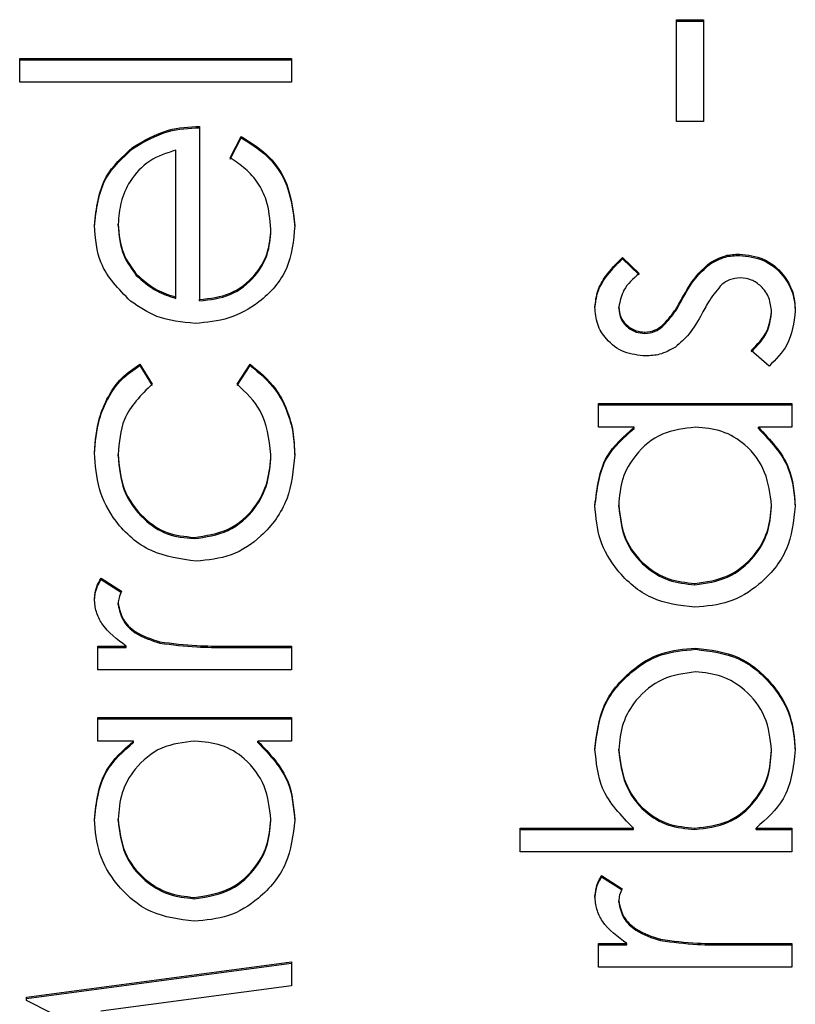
# Model space of a CAD drawing. Header units: millimetres. Extents: x 497 to 1461, y -142 to 737.
# Tile 13 of 26: x 1366.28 to 1367.83, y 320.79 to 322.76. Entities that reach past the tile are written whole.
import ezdxf

# ---------------------------------------------------------------- set-up
doc = ezdxf.new("R2010")
doc.units = ezdxf.units.MM

msp = doc.modelspace()

# ---------------------------------------------------------------- linework, layer by layer
at = {"color": 7, "linetype": 'Continuous', "lineweight": 25}
for p, q in [((1367.5953, 322.7591), (1367.6496, 322.7591)), ((1367.5953, 322.5557), (1367.5953, 322.7591)), ((1367.5953, 322.7565), (1367.6496, 322.7565)), ((1367.6496, 322.7591), (1367.6496, 322.5557)), ((1366.2833, 322.6817), (1366.826, 322.6817)), ((1366.2833, 322.6342), (1366.2833, 322.6817)), ((1366.2833, 322.6791), (1366.826, 322.6791)), ((1366.826, 322.6817), (1366.826, 322.6342)), ((1366.826, 322.6342), (1366.2833, 322.6342)), ((1367.6496, 322.5557), (1367.5953, 322.5557)), ((1366.6428, 322.5461), (1366.6428, 322.2002)), ((1366.7039, 322.4836), (1366.726, 322.5257)), ((1366.7039, 322.4809), (1366.726, 322.5231)), ((1366.726, 322.5231), (1366.726, 322.5257)), ((1366.5086, 322.5014), (1366.5086, 322.504)), ((1366.5953, 322.2052), (1366.5953, 322.4986)), ((1366.48, 322.3482), (1366.48, 322.3508)), ((1366.7853, 322.3386), (1366.7853, 322.3412)), ((1367.4875, 322.2844), (1367.5207, 322.2522)), ((1367.4875, 322.2818), (1367.4875, 322.2844)), ((1367.4875, 322.2818), (1367.5207, 322.2496)), ((1367.6613, 322.2706), (1367.6613, 322.2732)), ((1367.7211, 322.2886), (1367.7211, 322.2912)), ((1366.5163, 322.2486), (1366.5163, 322.2512)), ((1366.5953, 322.2026), (1366.5953, 322.2052)), ((1366.6428, 322.1976), (1366.6428, 322.2002)), ((1367.607, 322.2009), (1367.607, 322.2036)), ((1367.48, 322.1828), (1367.48, 322.1854)), ((1367.7853, 322.1729), (1367.7853, 322.1755)), ((1367.5671, 322.1457), (1367.5671, 322.1483)), ((1367.5321, 322.1326), (1367.5321, 322.1352)), ((1367.7804, 322.0674), (1367.7446, 322.0989)), ((1366.5232, 322.0713), (1366.5479, 322.0316)), ((1366.5232, 322.0687), (1366.5232, 322.0713)), ((1366.5232, 322.0687), (1366.5479, 322.029)), ((1366.7175, 322.0316), (1366.7435, 322.0713)), ((1366.7175, 322.029), (1366.7435, 322.0687)), ((1366.7435, 322.0687), (1366.7435, 322.0713)), ((1367.4393, 321.9928), (1367.826, 321.9928)), ((1367.4393, 321.9453), (1367.4393, 321.9928)), ((1367.4393, 321.9902), (1367.826, 321.9902)), ((1367.826, 321.9928), (1367.826, 321.9453)), ((1367.5109, 321.9453), (1367.4393, 321.9453)), ((1367.5109, 321.9427), (1367.5109, 321.9453)), ((1367.826, 321.9453), (1367.7591, 321.9453)), ((1367.7591, 321.9427), (1367.7591, 321.9453)), ((1366.48, 321.8883), (1366.48, 321.8909)), ((1366.7853, 321.8886), (1366.7853, 321.8912)), ((1367.48, 321.7869), (1367.48, 321.7895)), ((1367.7853, 321.7865), (1367.7853, 321.7891)), ((1366.6316, 321.7229), (1366.6316, 321.7255)), ((1366.4458, 321.6441), (1366.4869, 321.618)), ((1366.4458, 321.6415), (1366.4458, 321.6441)), ((1366.4458, 321.6415), (1366.4869, 321.6154)), ((1367.6321, 321.6307), (1367.6321, 321.6333)), ((1366.48, 321.5911), (1366.48, 321.5938)), ((1366.4393, 321.5084), (1366.4962, 321.5084)), ((1366.4393, 321.461), (1366.4393, 321.5084)), ((1366.4962, 321.5058), (1366.4962, 321.5084)), ((1366.5633, 321.5143), (1366.5633, 321.5169)), ((1366.696, 321.5084), (1366.826, 321.5084)), ((1366.696, 321.5058), (1366.696, 321.5084)), ((1366.826, 321.5084), (1366.826, 321.461)), ((1366.4393, 321.5058), (1366.4962, 321.5058)), ((1366.696, 321.5058), (1366.826, 321.5058)), ((1367.6334, 321.5019), (1367.6334, 321.5045)), ((1366.826, 321.461), (1366.4393, 321.461)), ((1366.4393, 321.366), (1366.826, 321.366)), ((1366.4393, 321.3186), (1366.4393, 321.366)), ((1366.4393, 321.3634), (1366.826, 321.3634)), ((1366.826, 321.366), (1366.826, 321.3186)), ((1366.5109, 321.3186), (1366.4393, 321.3186)), ((1366.5109, 321.3159), (1366.5109, 321.3186)), ((1366.826, 321.3186), (1366.7591, 321.3186)), ((1366.7591, 321.3159), (1366.7591, 321.3186)), ((1367.48, 321.299), (1367.48, 321.3016)), ((1367.7853, 321.2982), (1367.7853, 321.3008)), ((1366.48, 321.1602), (1366.48, 321.1628)), ((1366.7853, 321.1598), (1366.7853, 321.1624)), ((1367.2833, 321.1451), (1367.5095, 321.1451)), ((1367.2833, 321.0976), (1367.2833, 321.1451)), ((1367.2833, 321.1424), (1367.5095, 321.1424)), ((1367.5095, 321.1424), (1367.5095, 321.1451)), ((1367.6319, 321.1424), (1367.6319, 321.1451)), ((1367.7545, 321.1451), (1367.826, 321.1451)), ((1367.7545, 321.1424), (1367.7545, 321.1451)), ((1367.7545, 321.1424), (1367.826, 321.1424)), ((1367.826, 321.1451), (1367.826, 321.0976)), ((1367.826, 321.0976), (1367.2833, 321.0976)), ((1367.4458, 321.0501), (1367.4869, 321.024)), ((1367.4458, 321.0475), (1367.4458, 321.0501)), ((1367.4458, 321.0475), (1367.4869, 321.0214)), ((1366.6321, 321.004), (1366.6321, 321.0066)), ((1367.48, 320.9972), (1367.48, 320.9998)), ((1367.5633, 320.9203), (1367.5633, 320.9229)), ((1367.4393, 320.9145), (1367.4962, 320.9145)), ((1367.4393, 320.867), (1367.4393, 320.9145)), ((1367.4393, 320.9119), (1367.4962, 320.9119)), ((1367.4962, 320.9119), (1367.4962, 320.9145)), ((1367.696, 320.9145), (1367.826, 320.9145)), ((1367.696, 320.9119), (1367.696, 320.9145)), ((1367.696, 320.9119), (1367.826, 320.9119)), ((1367.826, 320.9145), (1367.826, 320.867)), ((1366.2968, 320.8075), (1366.826, 320.8777)), ((1366.826, 320.8777), (1366.826, 320.83)), ((1366.2968, 320.8049), (1366.826, 320.8751)), ((1367.826, 320.867), (1367.4393, 320.867)), ((1366.826, 320.83), (1366.4452, 320.7794)), ((1366.2968, 320.8006), (1366.2968, 320.8075)), ((1366.731, 320.5827), (1366.2968, 320.8006))]:
    msp.add_line(p, q, dxfattribs=at)
for points, knots in [([(1366.5086, 322.504), (1366.5319, 322.5178), (1366.5735, 322.5424), (1366.6216, 322.545), (1366.6428, 322.5461)], [0, 0, 0, 0, 0.558897, 1, 1, 1, 1]), ([(1366.5086, 322.5014), (1366.5319, 322.5152), (1366.5735, 322.5398), (1366.6216, 322.5423), (1366.6428, 322.5435)], [0, 0, 0, 0, 0.558897, 1, 1, 1, 1]), ([(1366.726, 322.5257), (1366.7435, 322.5149), (1366.7785, 322.4934), (1366.8234, 322.4326), (1366.8292, 322.3795), (1366.8328, 322.3472)], [0, 0, 0, 0, 0.280919, 0.561407, 1, 1, 1, 1]), ([(1366.726, 322.5231), (1366.7435, 322.5123), (1366.7785, 322.4908), (1366.8234, 322.43), (1366.8292, 322.3769), (1366.8328, 322.3446)], [0, 0, 0, 0, 0.280919, 0.5614069, 1, 1, 1, 1]), ([(1366.4325, 322.3483), (1366.4365, 322.3827), (1366.4436, 322.4442), (1366.4887, 322.4857), (1366.5086, 322.504)], [0, 0, 0, 0, 0.558919, 1, 1, 1, 1]), ([(1366.4325, 322.3457), (1366.4365, 322.3801), (1366.4436, 322.4416), (1366.4887, 322.4831), (1366.5086, 322.5014)], [0, 0, 0, 0, 0.558919, 1, 1, 1, 1]), ([(1366.5953, 322.4986), (1366.577, 322.4928), (1366.5405, 322.4812), (1366.5037, 322.4406), (1366.4835, 322.3956), (1366.4812, 322.3657), (1366.48, 322.3508)], [0, 0, 0, 0, 0.280138, 0.559194, 0.779598, 1, 1, 1, 1]), ([(1366.7853, 322.3412), (1366.7834, 322.3607), (1366.7803, 322.3928), (1366.7608, 322.4338), (1366.7351, 322.4621), (1366.7143, 322.4764), (1366.7039, 322.4836)], [0, 0, 0, 0, 0.339465, 0.559626, 0.779498, 1, 1, 1, 1]), ([(1366.5046, 322.1972), (1366.4812, 322.221), (1366.4394, 322.2635), (1366.4346, 322.3223), (1366.4325, 322.3483)], [0, 0, 0, 0, 0.558577, 1, 1, 1, 1]), ([(1366.48, 322.3508), (1366.4818, 322.3303), (1366.485, 322.2936), (1366.5067, 322.2641), (1366.5163, 322.2512)], [0, 0, 0, 0, 0.559458, 1, 1, 1, 1]), ([(1366.48, 322.3482), (1366.4818, 322.3277), (1366.485, 322.291), (1366.5067, 322.2615), (1366.5163, 322.2486)], [0, 0, 0, 0, 0.5594582, 1, 1, 1, 1]), ([(1366.8328, 322.3472), (1366.8301, 322.3178), (1366.8249, 322.259), (1366.7684, 322.1958), (1366.7024, 322.1591), (1366.6566, 322.1548), (1366.6337, 322.1527)], [0, 0, 0, 0, 0.2798853, 0.5588589, 0.779462, 1, 1, 1, 1]), ([(1366.6428, 322.2002), (1366.6638, 322.2026), (1366.7056, 322.2075), (1366.753, 322.2449), (1366.7812, 322.2918), (1366.7839, 322.3248), (1366.7853, 322.3412)], [0, 0, 0, 0, 0.279963, 0.559359, 0.779526, 1, 1, 1, 1]), ([(1366.6428, 322.1976), (1366.6638, 322.2), (1366.7056, 322.2049), (1366.753, 322.2423), (1366.7812, 322.2892), (1366.7839, 322.3222), (1366.7853, 322.3386)], [0, 0, 0, 0, 0.279963, 0.559359, 0.779526, 1, 1, 1, 1]), ([(1367.4325, 322.1854), (1367.4337, 322.1963), (1367.4362, 322.218), (1367.4557, 322.2525), (1367.4755, 322.2723), (1367.4875, 322.2844)], [0, 0, 0, 0, 0.279553, 0.559703, 1, 1, 1, 1]), ([(1367.4325, 322.1828), (1367.4337, 322.1937), (1367.4362, 322.2154), (1367.4557, 322.2499), (1367.4755, 322.2697), (1367.4875, 322.2818)], [0, 0, 0, 0, 0.279553, 0.559703, 1, 1, 1, 1]), ([(1367.607, 322.2036), (1367.6151, 322.2182), (1367.6296, 322.2442), (1367.6516, 322.2643), (1367.6613, 322.2732)], [0, 0, 0, 0, 0.560649, 1, 1, 1, 1]), ([(1367.6613, 322.2732), (1367.6717, 322.279), (1367.6904, 322.2895), (1367.7117, 322.2907), (1367.7211, 322.2912)], [0, 0, 0, 0, 0.559466, 1, 1, 1, 1]), ([(1367.6613, 322.2706), (1367.6717, 322.2764), (1367.6904, 322.2869), (1367.7117, 322.2881), (1367.7211, 322.2886)], [0, 0, 0, 0, 0.559466, 1, 1, 1, 1]), ([(1367.7211, 322.2912), (1367.7377, 322.2893), (1367.771, 322.2854), (1367.8079, 322.2546), (1367.8297, 322.2171), (1367.8318, 322.191), (1367.8328, 322.1779)], [0, 0, 0, 0, 0.279548, 0.559226, 0.779475, 1, 1, 1, 1]), ([(1367.7211, 322.2886), (1367.7377, 322.2867), (1367.771, 322.2828), (1367.8079, 322.252), (1367.8297, 322.2145), (1367.8318, 322.1884), (1367.8328, 322.1753)], [0, 0, 0, 0, 0.279548, 0.559226, 0.779475, 1, 1, 1, 1]), ([(1367.607, 322.2009), (1367.6151, 322.2156), (1367.6296, 322.2416), (1367.6516, 322.2617), (1367.6613, 322.2706)], [0, 0, 0, 0, 0.560649, 1, 1, 1, 1]), ([(1366.5163, 322.2512), (1366.5293, 322.2396), (1366.5527, 322.219), (1366.5823, 322.2094), (1366.5953, 322.2052)], [0, 0, 0, 0, 0.558795, 1, 1, 1, 1]), ([(1366.5163, 322.2486), (1366.5293, 322.237), (1366.5527, 322.2164), (1366.5823, 322.2068), (1366.5953, 322.2026)], [0, 0, 0, 0, 0.558795, 1, 1, 1, 1]), ([(1367.5207, 322.2522), (1367.509, 322.242), (1367.4883, 322.2239), (1367.4825, 322.1971), (1367.48, 322.1854)], [0, 0, 0, 0, 0.562045, 1, 1, 1, 1]), ([(1367.7231, 322.2437), (1367.7155, 322.243), (1367.7021, 322.2418), (1367.691, 322.2341), (1367.6862, 322.2307)], [0, 0, 0, 0, 0.559603, 1, 1, 1, 1]), ([(1367.7853, 322.1755), (1367.7843, 322.1851), (1367.7824, 322.2043), (1367.7661, 322.2264), (1367.7457, 322.2412), (1367.7306, 322.2429), (1367.7231, 322.2437)], [0, 0, 0, 0, 0.279988, 0.559745, 0.779963, 1, 1, 1, 1]), ([(1367.6862, 322.2307), (1367.6776, 322.2206), (1367.6622, 322.2024), (1367.6512, 322.1814), (1367.6463, 322.1721)], [0, 0, 0, 0, 0.559074, 1, 1, 1, 1]), ([(1366.6337, 322.1527), (1366.6074, 322.1551), (1366.5605, 322.1593), (1366.5217, 322.1856), (1366.5046, 322.1972)], [0, 0, 0, 0, 0.559427, 1, 1, 1, 1]), ([(1367.5671, 322.1483), (1367.5758, 322.1578), (1367.5913, 322.1746), (1367.6022, 322.1947), (1367.607, 322.2036)], [0, 0, 0, 0, 0.559018, 1, 1, 1, 1]), ([(1367.5671, 322.1457), (1367.5758, 322.1552), (1367.5913, 322.172), (1367.6022, 322.1921), (1367.607, 322.2009)], [0, 0, 0, 0, 0.559018, 1, 1, 1, 1]), ([(1367.534, 322.0877), (1367.5192, 322.0891), (1367.4896, 322.092), (1367.4557, 322.1177), (1367.4353, 322.1506), (1367.4334, 322.1738), (1367.4325, 322.1854)], [0, 0, 0, 0, 0.2799361, 0.5594372, 0.7796107, 1, 1, 1, 1]), ([(1367.48, 322.1854), (1367.481, 322.1779), (1367.483, 322.1629), (1367.4976, 322.1469), (1367.5143, 322.1368), (1367.5261, 322.1357), (1367.5321, 322.1352)], [0, 0, 0, 0, 0.279313, 0.559072, 0.779518, 1, 1, 1, 1]), ([(1367.48, 322.1828), (1367.481, 322.1753), (1367.483, 322.1603), (1367.4976, 322.1443), (1367.5143, 322.1342), (1367.5261, 322.1331), (1367.5321, 322.1326)], [0, 0, 0, 0, 0.279313, 0.559072, 0.779518, 1, 1, 1, 1]), ([(1367.7446, 322.0989), (1367.7568, 322.1109), (1367.7787, 322.1323), (1367.7833, 322.1623), (1367.7853, 322.1755)], [0, 0, 0, 0, 0.560833, 1, 1, 1, 1]), ([(1367.8328, 322.1779), (1367.8297, 322.1539), (1367.8242, 322.111), (1367.7938, 322.0807), (1367.7804, 322.0674)], [0, 0, 0, 0, 0.559289, 1, 1, 1, 1]), ([(1367.6463, 322.1721), (1367.6385, 322.158), (1367.6244, 322.1329), (1367.603, 322.1138), (1367.5935, 322.1054)], [0, 0, 0, 0, 0.560659, 1, 1, 1, 1]), ([(1367.7446, 322.0963), (1367.7568, 322.1083), (1367.7787, 322.1297), (1367.7833, 322.1597), (1367.7853, 322.1729)], [0, 0, 0, 0, 0.560833, 1, 1, 1, 1]), ([(1367.5321, 322.1352), (1367.5392, 322.1361), (1367.552, 322.1376), (1367.5625, 322.1451), (1367.5671, 322.1483)], [0, 0, 0, 0, 0.559054, 1, 1, 1, 1]), ([(1367.5321, 322.1326), (1367.5392, 322.1335), (1367.552, 322.135), (1367.5625, 322.1425), (1367.5671, 322.1457)], [0, 0, 0, 0, 0.559054, 1, 1, 1, 1]), ([(1367.5935, 322.1054), (1367.5831, 322.0997), (1367.5645, 322.0894), (1367.5433, 322.0882), (1367.534, 322.0877)], [0, 0, 0, 0, 0.559587, 1, 1, 1, 1]), ([(1366.4325, 321.8944), (1366.4345, 321.918), (1366.4378, 321.9569), (1366.459, 322.007), (1366.4852, 322.0453), (1366.5105, 322.0627), (1366.5232, 322.0713)], [0, 0, 0, 0, 0.339714, 0.560013, 0.780007, 1, 1, 1, 1]), ([(1366.4325, 321.8918), (1366.4345, 321.9154), (1366.4378, 321.9543), (1366.459, 322.0044), (1366.4852, 322.0427), (1366.5105, 322.06), (1366.5232, 322.0687)], [0, 0, 0, 0, 0.339714, 0.560013, 0.780007, 1, 1, 1, 1]), ([(1366.7435, 322.0713), (1366.7621, 322.0561), (1366.7926, 322.0308), (1366.8179, 321.9816), (1366.8308, 321.9368), (1366.8321, 321.9059), (1366.8328, 321.8905)], [0, 0, 0, 0, 0.338983, 0.559249, 0.779562, 1, 1, 1, 1]), ([(1366.7435, 322.0687), (1366.7621, 322.0535), (1366.7926, 322.0282), (1366.8179, 321.979), (1366.8308, 321.9342), (1366.8321, 321.9033), (1366.8328, 321.8879)], [0, 0, 0, 0, 0.338983, 0.559249, 0.779562, 1, 1, 1, 1]), ([(1366.5479, 322.0316), (1366.5258, 322.0096), (1366.4863, 321.9703), (1366.4819, 321.9152), (1366.48, 321.8909)], [0, 0, 0, 0, 0.5584515, 1, 1, 1, 1]), ([(1366.7853, 321.8912), (1366.7816, 321.922), (1366.7749, 321.977), (1366.735, 322.0149), (1366.7175, 322.0316)], [0, 0, 0, 0, 0.558788, 1, 1, 1, 1]), ([(1367.4325, 321.7889), (1367.4365, 321.8238), (1367.4435, 321.8862), (1367.4903, 321.9272), (1367.5109, 321.9453)], [0, 0, 0, 0, 0.559062, 1, 1, 1, 1]), ([(1367.4325, 321.7863), (1367.4365, 321.8212), (1367.4435, 321.8836), (1367.4903, 321.9246), (1367.5109, 321.9427)], [0, 0, 0, 0, 0.559062, 1, 1, 1, 1]), ([(1367.6335, 321.9453), (1367.6106, 321.9428), (1367.5647, 321.9377), (1367.5143, 321.895), (1367.4843, 321.8435), (1367.4814, 321.8075), (1367.48, 321.7895)], [0, 0, 0, 0, 0.27966, 0.55921, 0.779487, 1, 1, 1, 1]), ([(1367.7853, 321.7891), (1367.7826, 321.8118), (1367.7771, 321.8571), (1367.7383, 321.9099), (1367.6871, 321.9407), (1367.6514, 321.9438), (1367.6335, 321.9453)], [0, 0, 0, 0, 0.279822, 0.559387, 0.779603, 1, 1, 1, 1]), ([(1367.7591, 321.9453), (1367.7829, 321.9203), (1367.8255, 321.8754), (1367.8306, 321.8144), (1367.8328, 321.7874)], [0, 0, 0, 0, 0.558763, 1, 1, 1, 1]), ([(1367.7591, 321.9427), (1367.7829, 321.9177), (1367.8255, 321.8728), (1367.8306, 321.8118), (1367.8328, 321.7848)], [0, 0, 0, 0, 0.558763, 1, 1, 1, 1]), ([(1366.6358, 321.678), (1366.6049, 321.6821), (1366.543, 321.6905), (1366.4753, 321.7497), (1366.4382, 321.8213), (1366.4344, 321.87), (1366.4325, 321.8944)], [0, 0, 0, 0, 0.279381, 0.558782, 0.779281, 1, 1, 1, 1]), ([(1366.48, 321.8909), (1366.4821, 321.8674), (1366.4863, 321.8204), (1366.5256, 321.7658), (1366.5763, 321.7309), (1366.6131, 321.7273), (1366.6316, 321.7255)], [0, 0, 0, 0, 0.280136, 0.559769, 0.77989, 1, 1, 1, 1]), ([(1366.48, 321.8883), (1366.4821, 321.8648), (1366.4863, 321.8178), (1366.5256, 321.7632), (1366.5763, 321.7283), (1366.6131, 321.7247), (1366.6316, 321.7229)], [0, 0, 0, 0, 0.280136, 0.559769, 0.77989, 1, 1, 1, 1]), ([(1366.6316, 321.7255), (1366.6551, 321.7288), (1366.7022, 321.7354), (1366.7535, 321.7808), (1366.7811, 321.8356), (1366.7839, 321.8727), (1366.7853, 321.8912)], [0, 0, 0, 0, 0.279332, 0.558778, 0.779267, 1, 1, 1, 1]), ([(1366.6316, 321.7229), (1366.6551, 321.7262), (1366.7022, 321.7328), (1366.7535, 321.7782), (1366.7811, 321.833), (1366.7839, 321.8701), (1366.7853, 321.8886)], [0, 0, 0, 0, 0.279332, 0.558778, 0.779267, 1, 1, 1, 1]), ([(1366.8328, 321.8905), (1366.83, 321.8601), (1366.8245, 321.7995), (1366.7732, 321.7292), (1366.7073, 321.6849), (1366.6597, 321.6803), (1366.6358, 321.678)], [0, 0, 0, 0, 0.280077, 0.559647, 0.779819, 1, 1, 1, 1]), ([(1367.6316, 321.5859), (1367.602, 321.5895), (1367.5427, 321.5969), (1367.4782, 321.6529), (1367.4385, 321.719), (1367.4345, 321.7656), (1367.4325, 321.7889)], [0, 0, 0, 0, 0.279413, 0.559191, 0.779548, 1, 1, 1, 1]), ([(1367.48, 321.7895), (1367.4826, 321.7669), (1367.4879, 321.7216), (1367.5282, 321.6701), (1367.5788, 321.6391), (1367.6143, 321.6353), (1367.6321, 321.6333)], [0, 0, 0, 0, 0.279767, 0.559291, 0.779719, 1, 1, 1, 1]), ([(1367.48, 321.7869), (1367.4826, 321.7643), (1367.4879, 321.7189), (1367.5282, 321.6675), (1367.5788, 321.6365), (1367.6143, 321.6327), (1367.6321, 321.6307)], [0, 0, 0, 0, 0.279767, 0.559291, 0.779719, 1, 1, 1, 1]), ([(1367.8328, 321.7874), (1367.8293, 321.7577), (1367.8224, 321.6983), (1367.7677, 321.6325), (1367.7017, 321.5919), (1367.655, 321.5879), (1367.6316, 321.5859)], [0, 0, 0, 0, 0.279573, 0.559333, 0.779589, 1, 1, 1, 1]), ([(1367.6321, 321.6333), (1367.6547, 321.6365), (1367.6999, 321.643), (1367.7503, 321.6846), (1367.7801, 321.7357), (1367.7836, 321.7713), (1367.7853, 321.7891)], [0, 0, 0, 0, 0.279429, 0.559146, 0.77957, 1, 1, 1, 1]), ([(1367.6321, 321.6307), (1367.6547, 321.6339), (1367.6999, 321.6403), (1367.7503, 321.682), (1367.7801, 321.7331), (1367.7836, 321.7687), (1367.7853, 321.7865)], [0, 0, 0, 0, 0.2794286, 0.5591463, 0.7795701, 1, 1, 1, 1]), ([(1366.4325, 321.6028), (1366.4335, 321.611), (1366.4353, 321.6256), (1366.4426, 321.6384), (1366.4458, 321.6441)], [0, 0, 0, 0, 0.559243, 1, 1, 1, 1]), ([(1366.4325, 321.6002), (1366.4335, 321.6084), (1366.4353, 321.623), (1366.4426, 321.6358), (1366.4458, 321.6415)], [0, 0, 0, 0, 0.559243, 1, 1, 1, 1]), ([(1366.4869, 321.618), (1366.4849, 321.6137), (1366.4813, 321.6059), (1366.4804, 321.5975), (1366.48, 321.5938)], [0, 0, 0, 0, 0.5603957, 1, 1, 1, 1]), ([(1366.4962, 321.5084), (1366.4781, 321.5217), (1366.4527, 321.5403), (1366.4349, 321.5766), (1366.4333, 321.594), (1366.4325, 321.6028)], [0, 0, 0, 0, 0.558788, 0.779481, 1, 1, 1, 1]), ([(1366.48, 321.5938), (1366.4824, 321.5826), (1366.4873, 321.5601), (1366.5185, 321.5313), (1366.5463, 321.5224), (1366.5633, 321.5169)], [0, 0, 0, 0, 0.2783358, 0.5587681, 1, 1, 1, 1]), ([(1366.48, 321.5911), (1366.4824, 321.58), (1366.4873, 321.5575), (1366.5185, 321.5287), (1366.5463, 321.5198), (1366.5633, 321.5143)], [0, 0, 0, 0, 0.2783358, 0.5587681, 1, 1, 1, 1]), ([(1366.5633, 321.5169), (1366.588, 321.5138), (1366.6321, 321.5082), (1366.6765, 321.5084), (1366.696, 321.5084)], [0, 0, 0, 0, 0.559636, 1, 1, 1, 1]), ([(1366.5633, 321.5143), (1366.588, 321.5112), (1366.6321, 321.5056), (1366.6765, 321.5058), (1366.696, 321.5058)], [0, 0, 0, 0, 0.559636, 1, 1, 1, 1]), ([(1367.4325, 321.3027), (1367.436, 321.3324), (1367.4429, 321.3919), (1367.4976, 321.4575), (1367.5633, 321.4985), (1367.61, 321.5025), (1367.6334, 321.5045)], [0, 0, 0, 0, 0.279577, 0.559334, 0.779604, 1, 1, 1, 1]), ([(1367.4325, 321.3001), (1367.436, 321.3298), (1367.4429, 321.3893), (1367.4976, 321.4549), (1367.5633, 321.4959), (1367.61, 321.4999), (1367.6334, 321.5019)], [0, 0, 0, 0, 0.279577, 0.559334, 0.779604, 1, 1, 1, 1]), ([(1367.6334, 321.5045), (1367.6631, 321.5009), (1367.7225, 321.4936), (1367.7871, 321.4374), (1367.8268, 321.3712), (1367.8308, 321.3246), (1367.8328, 321.3012)], [0, 0, 0, 0, 0.279433, 0.559216, 0.779559, 1, 1, 1, 1]), ([(1367.6334, 321.5019), (1367.6631, 321.4982), (1367.7225, 321.491), (1367.7871, 321.4348), (1367.8268, 321.3686), (1367.8308, 321.322), (1367.8328, 321.2986)], [0, 0, 0, 0, 0.279433, 0.559216, 0.779559, 1, 1, 1, 1]), ([(1367.6334, 321.457), (1367.6108, 321.4538), (1367.5657, 321.4474), (1367.5152, 321.406), (1367.4853, 321.3549), (1367.4818, 321.3193), (1367.48, 321.3016)], [0, 0, 0, 0, 0.279403, 0.559104, 0.779552, 1, 1, 1, 1]), ([(1367.7853, 321.3008), (1367.7827, 321.3235), (1367.7774, 321.3688), (1367.7371, 321.4202), (1367.6867, 321.4512), (1367.6512, 321.4551), (1367.6334, 321.457)], [0, 0, 0, 0, 0.279756, 0.559279, 0.779725, 1, 1, 1, 1]), ([(1366.4325, 321.1621), (1366.4365, 321.197), (1366.4435, 321.2594), (1366.4903, 321.3005), (1366.5109, 321.3186)], [0, 0, 0, 0, 0.559062, 1, 1, 1, 1]), ([(1366.4325, 321.1595), (1366.4365, 321.1944), (1366.4435, 321.2568), (1366.4903, 321.2979), (1366.5109, 321.3159)], [0, 0, 0, 0, 0.559062, 1, 1, 1, 1]), ([(1366.6335, 321.3186), (1366.6106, 321.316), (1366.5647, 321.311), (1366.5143, 321.2682), (1366.4843, 321.2167), (1366.4814, 321.1808), (1366.48, 321.1628)], [0, 0, 0, 0, 0.27966, 0.55921, 0.779487, 1, 1, 1, 1]), ([(1366.7853, 321.1624), (1366.7826, 321.185), (1366.7771, 321.2303), (1366.7383, 321.2831), (1366.6871, 321.3139), (1366.6514, 321.317), (1366.6335, 321.3186)], [0, 0, 0, 0, 0.2798222, 0.5593866, 0.7796028, 1, 1, 1, 1]), ([(1366.7591, 321.3186), (1366.7829, 321.2935), (1366.8255, 321.2487), (1366.8306, 321.1876), (1366.8328, 321.1607)], [0, 0, 0, 0, 0.558763, 1, 1, 1, 1]), ([(1366.7591, 321.3159), (1366.7829, 321.2909), (1366.8255, 321.2461), (1366.8306, 321.185), (1366.8328, 321.1581)], [0, 0, 0, 0, 0.5587633, 1, 1, 1, 1]), ([(1367.5095, 321.1451), (1367.485, 321.1698), (1367.4412, 321.2142), (1367.4352, 321.2756), (1367.4325, 321.3027)], [0, 0, 0, 0, 0.559294, 1, 1, 1, 1]), ([(1367.48, 321.3016), (1367.4828, 321.2789), (1367.4884, 321.2336), (1367.5271, 321.1806), (1367.5782, 321.1497), (1367.614, 321.1466), (1367.6319, 321.1451)], [0, 0, 0, 0, 0.2797865, 0.559477, 0.7796267, 1, 1, 1, 1]), ([(1367.48, 321.299), (1367.4828, 321.2763), (1367.4884, 321.231), (1367.5271, 321.178), (1367.5782, 321.1471), (1367.614, 321.144), (1367.6319, 321.1424)], [0, 0, 0, 0, 0.2797865, 0.559477, 0.7796267, 1, 1, 1, 1]), ([(1367.6319, 321.1451), (1367.6548, 321.1476), (1367.7007, 321.1527), (1367.7513, 321.1953), (1367.781, 321.2469), (1367.7839, 321.2828), (1367.7853, 321.3008)], [0, 0, 0, 0, 0.279639, 0.559192, 0.779512, 1, 1, 1, 1]), ([(1367.6319, 321.1424), (1367.6548, 321.145), (1367.7007, 321.1501), (1367.7513, 321.1927), (1367.781, 321.2443), (1367.7839, 321.2802), (1367.7853, 321.2982)], [0, 0, 0, 0, 0.279639, 0.559192, 0.779512, 1, 1, 1, 1]), ([(1367.8328, 321.3012), (1367.8288, 321.2664), (1367.8216, 321.2042), (1367.775, 321.1631), (1367.7545, 321.1451)], [0, 0, 0, 0, 0.558922, 1, 1, 1, 1]), ([(1366.6316, 320.9591), (1366.602, 320.9628), (1366.5427, 320.9701), (1366.4782, 321.0261), (1366.4385, 321.0923), (1366.4345, 321.1389), (1366.4325, 321.1621)], [0, 0, 0, 0, 0.279413, 0.559191, 0.779548, 1, 1, 1, 1]), ([(1366.48, 321.1628), (1366.4826, 321.1401), (1366.4879, 321.0948), (1366.5282, 321.0433), (1366.5788, 321.0124), (1366.6143, 321.0085), (1366.6321, 321.0066)], [0, 0, 0, 0, 0.279767, 0.559291, 0.779719, 1, 1, 1, 1]), ([(1366.48, 321.1602), (1366.4826, 321.1375), (1366.4879, 321.0922), (1366.5282, 321.0407), (1366.5788, 321.0098), (1366.6143, 321.0059), (1366.6321, 321.004)], [0, 0, 0, 0, 0.279767, 0.559291, 0.779719, 1, 1, 1, 1]), ([(1366.8328, 321.1607), (1366.8293, 321.131), (1366.8224, 321.0715), (1366.7677, 321.0058), (1366.7017, 320.9651), (1366.655, 320.9611), (1366.6316, 320.9591)], [0, 0, 0, 0, 0.279573, 0.559333, 0.779589, 1, 1, 1, 1]), ([(1366.6321, 321.0066), (1366.6547, 321.0098), (1366.6999, 321.0162), (1366.7503, 321.0578), (1366.7801, 321.109), (1366.7836, 321.1446), (1366.7853, 321.1624)], [0, 0, 0, 0, 0.2794286, 0.5591463, 0.7795701, 1, 1, 1, 1]), ([(1366.6321, 321.004), (1366.6547, 321.0072), (1366.6999, 321.0136), (1366.7503, 321.0552), (1366.7801, 321.1064), (1366.7836, 321.142), (1366.7853, 321.1598)], [0, 0, 0, 0, 0.2794286, 0.5591463, 0.7795701, 1, 1, 1, 1]), ([(1367.4325, 321.0088), (1367.4335, 321.017), (1367.4353, 321.0317), (1367.4426, 321.0445), (1367.4458, 321.0501)], [0, 0, 0, 0, 0.559243, 1, 1, 1, 1]), ([(1367.4325, 321.0062), (1367.4335, 321.0144), (1367.4353, 321.0291), (1367.4426, 321.0419), (1367.4458, 321.0475)], [0, 0, 0, 0, 0.559243, 1, 1, 1, 1]), ([(1367.4869, 321.024), (1367.4849, 321.0197), (1367.4813, 321.012), (1367.4804, 321.0035), (1367.48, 320.9998)], [0, 0, 0, 0, 0.560396, 1, 1, 1, 1]), ([(1367.4962, 320.9145), (1367.4781, 320.9277), (1367.4527, 320.9463), (1367.4349, 320.9826), (1367.4333, 321.0001), (1367.4325, 321.0088)], [0, 0, 0, 0, 0.558788, 0.779481, 1, 1, 1, 1]), ([(1367.48, 320.9998), (1367.4824, 320.9886), (1367.4873, 320.9662), (1367.5185, 320.9374), (1367.5463, 320.9284), (1367.5633, 320.9229)], [0, 0, 0, 0, 0.278336, 0.558768, 1, 1, 1, 1]), ([(1367.48, 320.9972), (1367.4824, 320.986), (1367.4873, 320.9635), (1367.5185, 320.9348), (1367.5463, 320.9258), (1367.5633, 320.9203)], [0, 0, 0, 0, 0.278336, 0.558768, 1, 1, 1, 1]), ([(1367.5633, 320.9229), (1367.588, 320.9198), (1367.6321, 320.9142), (1367.6765, 320.9144), (1367.696, 320.9145)], [0, 0, 0, 0, 0.559636, 1, 1, 1, 1]), ([(1367.5633, 320.9203), (1367.588, 320.9172), (1367.6321, 320.9116), (1367.6765, 320.9118), (1367.696, 320.9119)], [0, 0, 0, 0, 0.559636, 1, 1, 1, 1])]:
    msp.add_open_spline(points, degree=3, knots=knots, dxfattribs=at)

doc.saveas('drawing.dxf')
